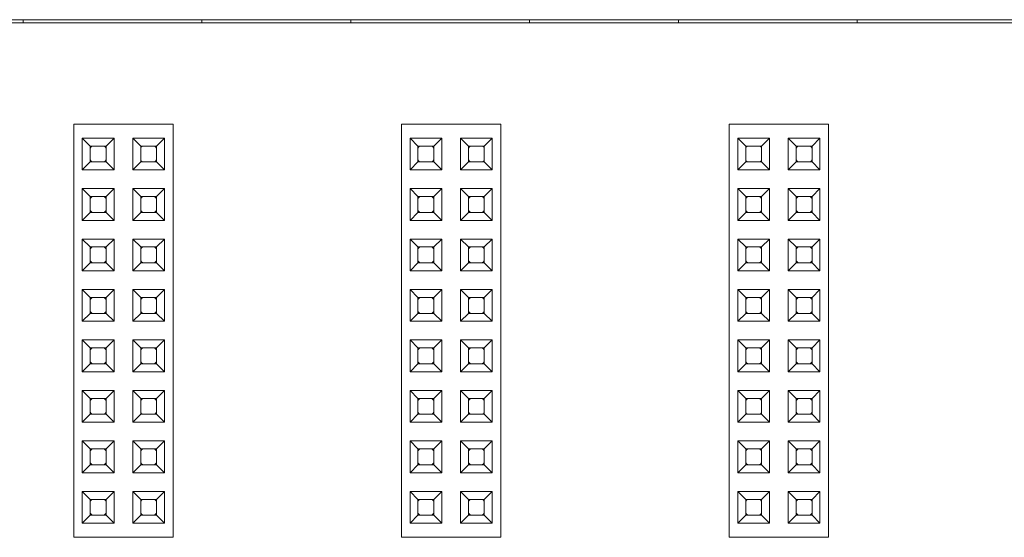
# Model space of a CAD drawing. Header units: millimetres. Extents: x -85 to 520, y 111 to 242.
# Tile 6 of 36: x 23 to 73, y 184 to 210. Entities that reach past the tile are written whole.
import ezdxf

# ---------------------------------------------------------------- set-up
doc = ezdxf.new("R2010")
doc.units = ezdxf.units.MM

msp = doc.modelspace()

# ---------------------------------------------------------------- linework, layer by layer
at = {"color": 7, "linetype": 'Continuous', "lineweight": 15}
for p, q in [((484.628, 209.466), (-82.554, 209.466)), ((135.346, 209.616), (-29.654, 209.616)), ((23.596, 209.466), (23.596, 209.616)), ((32.596, 209.616), (32.596, 209.466)), ((40.096, 209.466), (40.096, 209.616)), ((49.096, 209.466), (49.096, 209.616)), ((56.596, 209.466), (56.596, 209.616)), ((65.596, 209.466), (65.596, 209.616)), ((26.146, 183.566), (26.146, 204.366)), ((26.146, 204.366), (31.146, 204.366)), ((31.146, 183.566), (31.146, 204.366)), ((42.646, 183.566), (42.646, 204.366)), ((42.646, 204.366), (47.646, 204.366)), ((47.646, 183.566), (47.646, 204.366)), ((59.146, 204.366), (64.146, 204.366)), ((59.146, 183.566), (59.146, 204.366)), ((64.146, 183.566), (64.146, 204.366)), ((26.576, 203.656), (28.176, 203.656)), ((26.576, 203.656), (26.976, 203.256)), ((26.576, 202.056), (26.576, 203.656)), ((26.976, 203.256), (27.776, 203.256)), ((26.976, 202.456), (26.976, 203.256)), ((27.776, 203.256), (28.176, 203.656)), ((27.776, 203.256), (27.776, 202.456)), ((28.176, 203.656), (28.176, 202.056)), ((29.116, 203.656), (30.716, 203.656)), ((29.116, 202.056), (29.116, 203.656)), ((29.116, 203.656), (29.516, 203.256)), ((29.516, 203.256), (30.316, 203.256)), ((29.516, 202.456), (29.516, 203.256)), ((30.316, 203.256), (30.716, 203.656)), ((30.316, 203.256), (30.316, 202.456)), ((30.716, 203.656), (30.716, 202.056)), ((43.076, 203.656), (44.676, 203.656)), ((43.076, 202.056), (43.076, 203.656)), ((43.076, 203.656), (43.476, 203.256)), ((43.476, 202.456), (43.476, 203.256)), ((43.476, 203.256), (44.276, 203.256)), ((44.276, 203.256), (44.676, 203.656)), ((44.276, 203.256), (44.276, 202.456)), ((44.676, 203.656), (44.676, 202.056)), ((45.616, 203.656), (47.216, 203.656)), ((45.616, 202.056), (45.616, 203.656)), ((45.616, 203.656), (46.016, 203.256)), ((46.016, 203.256), (46.816, 203.256)), ((46.016, 202.456), (46.016, 203.256)), ((46.816, 203.256), (47.216, 203.656)), ((46.816, 203.256), (46.816, 202.456)), ((47.216, 203.656), (47.216, 202.056)), ((59.576, 203.656), (61.176, 203.656)), ((59.576, 203.656), (59.976, 203.256)), ((59.576, 202.056), (59.576, 203.656)), ((59.976, 203.256), (60.776, 203.256)), ((59.976, 202.456), (59.976, 203.256)), ((60.776, 203.256), (61.176, 203.656)), ((60.776, 203.256), (60.776, 202.456)), ((61.176, 203.656), (61.176, 202.056)), ((62.116, 203.656), (63.716, 203.656)), ((62.116, 203.656), (62.516, 203.256)), ((62.116, 202.056), (62.116, 203.656)), ((62.516, 203.256), (63.316, 203.256)), ((62.516, 202.456), (62.516, 203.256)), ((63.316, 203.256), (63.716, 203.656)), ((63.316, 203.256), (63.316, 202.456)), ((63.716, 203.656), (63.716, 202.056)), ((26.576, 202.056), (26.976, 202.456)), ((27.776, 202.456), (26.976, 202.456)), ((28.176, 202.056), (27.776, 202.456)), ((29.116, 202.056), (29.516, 202.456)), ((30.316, 202.456), (29.516, 202.456)), ((30.716, 202.056), (30.316, 202.456)), ((43.076, 202.056), (43.476, 202.456)), ((44.276, 202.456), (43.476, 202.456)), ((44.676, 202.056), (44.276, 202.456)), ((45.616, 202.056), (46.016, 202.456)), ((46.816, 202.456), (46.016, 202.456)), ((47.216, 202.056), (46.816, 202.456)), ((59.576, 202.056), (59.976, 202.456)), ((60.776, 202.456), (59.976, 202.456)), ((61.176, 202.056), (60.776, 202.456)), ((62.116, 202.056), (62.516, 202.456)), ((63.316, 202.456), (62.516, 202.456)), ((63.716, 202.056), (63.316, 202.456)), ((28.176, 202.056), (26.576, 202.056)), ((30.716, 202.056), (29.116, 202.056)), ((44.676, 202.056), (43.076, 202.056)), ((47.216, 202.056), (45.616, 202.056)), ((61.176, 202.056), (59.576, 202.056)), ((63.716, 202.056), (62.116, 202.056)), ((26.576, 201.116), (28.176, 201.116)), ((26.576, 199.516), (26.576, 201.116)), ((26.576, 201.116), (26.976, 200.716)), ((27.776, 200.716), (28.176, 201.116)), ((28.176, 201.116), (28.176, 199.516)), ((29.116, 201.116), (30.716, 201.116)), ((29.116, 199.516), (29.116, 201.116)), ((29.116, 201.116), (29.516, 200.716)), ((30.316, 200.716), (30.716, 201.116)), ((30.716, 201.116), (30.716, 199.516)), ((43.076, 201.116), (44.676, 201.116)), ((43.076, 201.116), (43.476, 200.716)), ((43.076, 199.516), (43.076, 201.116)), ((44.276, 200.716), (44.676, 201.116)), ((44.676, 201.116), (44.676, 199.516)), ((45.616, 201.116), (47.216, 201.116)), ((45.616, 199.516), (45.616, 201.116)), ((45.616, 201.116), (46.016, 200.716)), ((46.816, 200.716), (47.216, 201.116)), ((47.216, 201.116), (47.216, 199.516)), ((59.576, 199.516), (59.576, 201.116)), ((59.576, 201.116), (59.976, 200.716)), ((59.576, 201.116), (61.176, 201.116)), ((60.776, 200.716), (61.176, 201.116)), ((61.176, 201.116), (61.176, 199.516)), ((62.116, 199.516), (62.116, 201.116)), ((62.116, 201.116), (62.516, 200.716)), ((62.116, 201.116), (63.716, 201.116)), ((63.316, 200.716), (63.716, 201.116)), ((63.716, 201.116), (63.716, 199.516)), ((26.976, 199.916), (26.976, 200.716)), ((26.976, 200.716), (27.776, 200.716)), ((27.776, 200.716), (27.776, 199.916)), ((29.516, 199.916), (29.516, 200.716)), ((29.516, 200.716), (30.316, 200.716)), ((30.316, 200.716), (30.316, 199.916)), ((43.476, 200.716), (44.276, 200.716)), ((43.476, 199.916), (43.476, 200.716)), ((44.276, 200.716), (44.276, 199.916)), ((46.016, 199.916), (46.016, 200.716)), ((46.016, 200.716), (46.816, 200.716)), ((46.816, 200.716), (46.816, 199.916)), ((59.976, 199.916), (59.976, 200.716)), ((59.976, 200.716), (60.776, 200.716)), ((60.776, 200.716), (60.776, 199.916)), ((62.516, 199.916), (62.516, 200.716)), ((62.516, 200.716), (63.316, 200.716)), ((63.316, 200.716), (63.316, 199.916)), ((26.576, 199.516), (26.976, 199.916)), ((27.776, 199.916), (26.976, 199.916)), ((28.176, 199.516), (27.776, 199.916)), ((29.116, 199.516), (29.516, 199.916)), ((30.316, 199.916), (29.516, 199.916)), ((30.716, 199.516), (30.316, 199.916)), ((43.076, 199.516), (43.476, 199.916)), ((44.276, 199.916), (43.476, 199.916)), ((44.676, 199.516), (44.276, 199.916)), ((45.616, 199.516), (46.016, 199.916)), ((46.816, 199.916), (46.016, 199.916)), ((47.216, 199.516), (46.816, 199.916)), ((59.576, 199.516), (59.976, 199.916)), ((60.776, 199.916), (59.976, 199.916)), ((61.176, 199.516), (60.776, 199.916)), ((62.116, 199.516), (62.516, 199.916)), ((63.316, 199.916), (62.516, 199.916)), ((63.716, 199.516), (63.316, 199.916)), ((28.176, 199.516), (26.576, 199.516)), ((30.716, 199.516), (29.116, 199.516)), ((44.676, 199.516), (43.076, 199.516)), ((47.216, 199.516), (45.616, 199.516)), ((61.176, 199.516), (59.576, 199.516)), ((63.716, 199.516), (62.116, 199.516)), ((26.576, 198.576), (28.176, 198.576)), ((26.576, 196.976), (26.576, 198.576)), ((26.576, 198.576), (26.976, 198.176)), ((27.776, 198.176), (28.176, 198.576)), ((28.176, 198.576), (28.176, 196.976)), ((29.116, 198.576), (30.716, 198.576)), ((29.116, 196.976), (29.116, 198.576)), ((29.116, 198.576), (29.516, 198.176)), ((30.316, 198.176), (30.716, 198.576)), ((30.716, 198.576), (30.716, 196.976)), ((43.076, 196.976), (43.076, 198.576)), ((43.076, 198.576), (43.476, 198.176)), ((43.076, 198.576), (44.676, 198.576)), ((44.276, 198.176), (44.676, 198.576)), ((44.676, 198.576), (44.676, 196.976)), ((45.616, 198.576), (47.216, 198.576)), ((45.616, 196.976), (45.616, 198.576)), ((45.616, 198.576), (46.016, 198.176)), ((46.816, 198.176), (47.216, 198.576)), ((47.216, 198.576), (47.216, 196.976)), ((59.576, 198.576), (61.176, 198.576)), ((59.576, 198.576), (59.976, 198.176)), ((59.576, 196.976), (59.576, 198.576)), ((60.776, 198.176), (61.176, 198.576)), ((61.176, 198.576), (61.176, 196.976)), ((62.116, 198.576), (63.716, 198.576)), ((62.116, 198.576), (62.516, 198.176)), ((62.116, 196.976), (62.116, 198.576)), ((63.316, 198.176), (63.716, 198.576)), ((63.716, 198.576), (63.716, 196.976)), ((26.976, 197.376), (26.976, 198.176)), ((26.976, 198.176), (27.776, 198.176)), ((27.776, 198.176), (27.776, 197.376)), ((29.516, 198.176), (30.316, 198.176)), ((29.516, 197.376), (29.516, 198.176)), ((30.316, 198.176), (30.316, 197.376)), ((43.476, 197.376), (43.476, 198.176)), ((43.476, 198.176), (44.276, 198.176)), ((44.276, 198.176), (44.276, 197.376)), ((46.016, 197.376), (46.016, 198.176)), ((46.016, 198.176), (46.816, 198.176)), ((46.816, 198.176), (46.816, 197.376)), ((59.976, 198.176), (60.776, 198.176)), ((59.976, 197.376), (59.976, 198.176)), ((60.776, 198.176), (60.776, 197.376)), ((62.516, 198.176), (63.316, 198.176)), ((62.516, 197.376), (62.516, 198.176)), ((63.316, 198.176), (63.316, 197.376)), ((26.576, 196.976), (26.976, 197.376)), ((27.776, 197.376), (26.976, 197.376)), ((28.176, 196.976), (27.776, 197.376)), ((29.116, 196.976), (29.516, 197.376)), ((30.316, 197.376), (29.516, 197.376)), ((30.716, 196.976), (30.316, 197.376)), ((43.076, 196.976), (43.476, 197.376)), ((44.276, 197.376), (43.476, 197.376)), ((44.676, 196.976), (44.276, 197.376)), ((45.616, 196.976), (46.016, 197.376)), ((46.816, 197.376), (46.016, 197.376)), ((47.216, 196.976), (46.816, 197.376)), ((59.576, 196.976), (59.976, 197.376)), ((60.776, 197.376), (59.976, 197.376)), ((61.176, 196.976), (60.776, 197.376)), ((62.116, 196.976), (62.516, 197.376)), ((63.316, 197.376), (62.516, 197.376)), ((63.716, 196.976), (63.316, 197.376)), ((28.176, 196.976), (26.576, 196.976)), ((30.716, 196.976), (29.116, 196.976)), ((44.676, 196.976), (43.076, 196.976)), ((47.216, 196.976), (45.616, 196.976)), ((61.176, 196.976), (59.576, 196.976)), ((63.716, 196.976), (62.116, 196.976)), ((26.576, 196.036), (28.176, 196.036)), ((26.576, 194.436), (26.576, 196.036)), ((26.576, 196.036), (26.976, 195.636)), ((27.776, 195.636), (28.176, 196.036)), ((28.176, 196.036), (28.176, 194.436)), ((29.116, 196.036), (30.716, 196.036)), ((29.116, 194.436), (29.116, 196.036)), ((29.116, 196.036), (29.516, 195.636)), ((30.316, 195.636), (30.716, 196.036)), ((30.716, 196.036), (30.716, 194.436)), ((43.076, 194.436), (43.076, 196.036)), ((43.076, 196.036), (43.476, 195.636)), ((43.076, 196.036), (44.676, 196.036)), ((44.276, 195.636), (44.676, 196.036)), ((44.676, 196.036), (44.676, 194.436)), ((45.616, 196.036), (47.216, 196.036)), ((45.616, 194.436), (45.616, 196.036)), ((45.616, 196.036), (46.016, 195.636)), ((46.816, 195.636), (47.216, 196.036)), ((47.216, 196.036), (47.216, 194.436)), ((59.576, 194.436), (59.576, 196.036)), ((59.576, 196.036), (59.976, 195.636)), ((59.576, 196.036), (61.176, 196.036)), ((60.776, 195.636), (61.176, 196.036)), ((61.176, 196.036), (61.176, 194.436)), ((62.116, 194.436), (62.116, 196.036)), ((62.116, 196.036), (62.516, 195.636)), ((62.116, 196.036), (63.716, 196.036)), ((63.316, 195.636), (63.716, 196.036)), ((63.716, 196.036), (63.716, 194.436)), ((26.976, 195.636), (27.776, 195.636)), ((26.976, 194.836), (26.976, 195.636)), ((27.776, 195.636), (27.776, 194.836)), ((29.516, 195.636), (30.316, 195.636)), ((29.516, 194.836), (29.516, 195.636)), ((30.316, 195.636), (30.316, 194.836)), ((43.476, 194.836), (43.476, 195.636)), ((43.476, 195.636), (44.276, 195.636)), ((44.276, 195.636), (44.276, 194.836)), ((46.016, 195.636), (46.816, 195.636)), ((46.016, 194.836), (46.016, 195.636)), ((46.816, 195.636), (46.816, 194.836)), ((59.976, 194.836), (59.976, 195.636)), ((59.976, 195.636), (60.776, 195.636)), ((60.776, 195.636), (60.776, 194.836)), ((62.516, 194.836), (62.516, 195.636)), ((62.516, 195.636), (63.316, 195.636)), ((63.316, 195.636), (63.316, 194.836)), ((26.576, 194.436), (26.976, 194.836)), ((27.776, 194.836), (26.976, 194.836)), ((28.176, 194.436), (27.776, 194.836)), ((29.116, 194.436), (29.516, 194.836)), ((30.316, 194.836), (29.516, 194.836)), ((30.716, 194.436), (30.316, 194.836)), ((43.076, 194.436), (43.476, 194.836)), ((44.276, 194.836), (43.476, 194.836)), ((44.676, 194.436), (44.276, 194.836)), ((45.616, 194.436), (46.016, 194.836)), ((46.816, 194.836), (46.016, 194.836)), ((47.216, 194.436), (46.816, 194.836)), ((59.576, 194.436), (59.976, 194.836)), ((60.776, 194.836), (59.976, 194.836)), ((61.176, 194.436), (60.776, 194.836)), ((62.116, 194.436), (62.516, 194.836)), ((63.316, 194.836), (62.516, 194.836)), ((63.716, 194.436), (63.316, 194.836)), ((28.176, 194.436), (26.576, 194.436)), ((30.716, 194.436), (29.116, 194.436)), ((44.676, 194.436), (43.076, 194.436)), ((47.216, 194.436), (45.616, 194.436)), ((61.176, 194.436), (59.576, 194.436)), ((63.716, 194.436), (62.116, 194.436)), ((26.576, 193.496), (28.176, 193.496)), ((26.576, 191.896), (26.576, 193.496)), ((26.576, 193.496), (26.976, 193.096)), ((27.776, 193.096), (28.176, 193.496)), ((28.176, 193.496), (28.176, 191.896)), ((29.116, 191.896), (29.116, 193.496)), ((29.116, 193.496), (29.516, 193.096)), ((29.116, 193.496), (30.716, 193.496)), ((30.316, 193.096), (30.716, 193.496)), ((30.716, 193.496), (30.716, 191.896)), ((43.076, 193.496), (44.676, 193.496)), ((43.076, 191.896), (43.076, 193.496)), ((43.076, 193.496), (43.476, 193.096)), ((44.276, 193.096), (44.676, 193.496)), ((44.676, 193.496), (44.676, 191.896)), ((45.616, 191.896), (45.616, 193.496)), ((45.616, 193.496), (46.016, 193.096)), ((45.616, 193.496), (47.216, 193.496)), ((46.816, 193.096), (47.216, 193.496)), ((47.216, 193.496), (47.216, 191.896)), ((59.576, 193.496), (61.176, 193.496)), ((59.576, 193.496), (59.976, 193.096)), ((59.576, 191.896), (59.576, 193.496)), ((60.776, 193.096), (61.176, 193.496)), ((61.176, 193.496), (61.176, 191.896)), ((62.116, 193.496), (63.716, 193.496)), ((62.116, 193.496), (62.516, 193.096)), ((62.116, 191.896), (62.116, 193.496)), ((63.316, 193.096), (63.716, 193.496)), ((63.716, 193.496), (63.716, 191.896)), ((26.976, 192.296), (26.976, 193.096)), ((26.976, 193.096), (27.776, 193.096)), ((27.776, 193.096), (27.776, 192.296)), ((29.516, 192.296), (29.516, 193.096)), ((29.516, 193.096), (30.316, 193.096)), ((30.316, 193.096), (30.316, 192.296)), ((43.476, 192.296), (43.476, 193.096)), ((43.476, 193.096), (44.276, 193.096)), ((44.276, 193.096), (44.276, 192.296)), ((46.016, 192.296), (46.016, 193.096)), ((46.016, 193.096), (46.816, 193.096)), ((46.816, 193.096), (46.816, 192.296)), ((59.976, 193.096), (60.776, 193.096)), ((59.976, 192.296), (59.976, 193.096)), ((60.776, 193.096), (60.776, 192.296)), ((62.516, 193.096), (63.316, 193.096)), ((62.516, 192.296), (62.516, 193.096)), ((63.316, 193.096), (63.316, 192.296)), ((26.576, 191.896), (26.976, 192.296)), ((28.176, 191.896), (26.576, 191.896)), ((27.776, 192.296), (26.976, 192.296)), ((28.176, 191.896), (27.776, 192.296)), ((29.116, 191.896), (29.516, 192.296)), ((30.716, 191.896), (29.116, 191.896)), ((30.316, 192.296), (29.516, 192.296)), ((30.716, 191.896), (30.316, 192.296)), ((43.076, 191.896), (43.476, 192.296)), ((44.676, 191.896), (43.076, 191.896)), ((44.276, 192.296), (43.476, 192.296)), ((44.676, 191.896), (44.276, 192.296)), ((45.616, 191.896), (46.016, 192.296)), ((47.216, 191.896), (45.616, 191.896)), ((46.816, 192.296), (46.016, 192.296)), ((47.216, 191.896), (46.816, 192.296)), ((59.576, 191.896), (59.976, 192.296)), ((61.176, 191.896), (59.576, 191.896)), ((60.776, 192.296), (59.976, 192.296)), ((61.176, 191.896), (60.776, 192.296)), ((62.116, 191.896), (62.516, 192.296)), ((63.716, 191.896), (62.116, 191.896)), ((63.316, 192.296), (62.516, 192.296)), ((63.716, 191.896), (63.316, 192.296)), ((26.576, 190.956), (28.176, 190.956)), ((26.576, 189.356), (26.576, 190.956)), ((26.576, 190.956), (26.976, 190.556)), ((27.776, 190.556), (28.176, 190.956)), ((28.176, 190.956), (28.176, 189.356)), ((29.116, 190.956), (30.716, 190.956)), ((29.116, 189.356), (29.116, 190.956)), ((29.116, 190.956), (29.516, 190.556)), ((30.316, 190.556), (30.716, 190.956)), ((30.716, 190.956), (30.716, 189.356)), ((43.076, 190.956), (44.676, 190.956)), ((43.076, 189.356), (43.076, 190.956)), ((43.076, 190.956), (43.476, 190.556)), ((44.276, 190.556), (44.676, 190.956)), ((44.676, 190.956), (44.676, 189.356)), ((45.616, 190.956), (47.216, 190.956)), ((45.616, 189.356), (45.616, 190.956)), ((45.616, 190.956), (46.016, 190.556)), ((46.816, 190.556), (47.216, 190.956)), ((47.216, 190.956), (47.216, 189.356)), ((59.576, 189.356), (59.576, 190.956)), ((59.576, 190.956), (59.976, 190.556)), ((59.576, 190.956), (61.176, 190.956)), ((60.776, 190.556), (61.176, 190.956)), ((61.176, 190.956), (61.176, 189.356)), ((62.116, 190.956), (63.716, 190.956)), ((62.116, 190.956), (62.516, 190.556)), ((62.116, 189.356), (62.116, 190.956)), ((63.316, 190.556), (63.716, 190.956)), ((63.716, 190.956), (63.716, 189.356)), ((26.976, 190.556), (27.776, 190.556)), ((26.976, 189.756), (26.976, 190.556)), ((27.776, 190.556), (27.776, 189.756)), ((29.516, 189.756), (29.516, 190.556)), ((29.516, 190.556), (30.316, 190.556)), ((30.316, 190.556), (30.316, 189.756)), ((43.476, 189.756), (43.476, 190.556)), ((43.476, 190.556), (44.276, 190.556)), ((44.276, 190.556), (44.276, 189.756)), ((46.016, 190.556), (46.816, 190.556)), ((46.016, 189.756), (46.016, 190.556)), ((46.816, 190.556), (46.816, 189.756)), ((59.976, 189.756), (59.976, 190.556)), ((59.976, 190.556), (60.776, 190.556)), ((60.776, 190.556), (60.776, 189.756)), ((62.516, 190.556), (63.316, 190.556)), ((62.516, 189.756), (62.516, 190.556)), ((63.316, 190.556), (63.316, 189.756)), ((26.576, 189.356), (26.976, 189.756)), ((27.776, 189.756), (26.976, 189.756)), ((28.176, 189.356), (27.776, 189.756)), ((29.116, 189.356), (29.516, 189.756)), ((30.316, 189.756), (29.516, 189.756)), ((30.716, 189.356), (30.316, 189.756)), ((43.076, 189.356), (43.476, 189.756)), ((44.276, 189.756), (43.476, 189.756)), ((44.676, 189.356), (44.276, 189.756)), ((45.616, 189.356), (46.016, 189.756)), ((46.816, 189.756), (46.016, 189.756)), ((47.216, 189.356), (46.816, 189.756)), ((59.576, 189.356), (59.976, 189.756)), ((60.776, 189.756), (59.976, 189.756)), ((61.176, 189.356), (60.776, 189.756)), ((62.116, 189.356), (62.516, 189.756)), ((63.316, 189.756), (62.516, 189.756)), ((63.716, 189.356), (63.316, 189.756)), ((28.176, 189.356), (26.576, 189.356)), ((30.716, 189.356), (29.116, 189.356)), ((44.676, 189.356), (43.076, 189.356)), ((47.216, 189.356), (45.616, 189.356)), ((61.176, 189.356), (59.576, 189.356)), ((63.716, 189.356), (62.116, 189.356)), ((26.576, 188.416), (28.176, 188.416)), ((26.576, 188.416), (26.976, 188.016)), ((26.576, 186.816), (26.576, 188.416)), ((27.776, 188.016), (28.176, 188.416)), ((28.176, 188.416), (28.176, 186.816)), ((29.116, 188.416), (30.716, 188.416)), ((29.116, 188.416), (29.516, 188.016)), ((29.116, 186.816), (29.116, 188.416)), ((30.316, 188.016), (30.716, 188.416)), ((30.716, 188.416), (30.716, 186.816)), ((43.076, 188.416), (44.676, 188.416)), ((43.076, 186.816), (43.076, 188.416)), ((43.076, 188.416), (43.476, 188.016)), ((44.276, 188.016), (44.676, 188.416)), ((44.676, 188.416), (44.676, 186.816)), ((45.616, 188.416), (47.216, 188.416)), ((45.616, 186.816), (45.616, 188.416)), ((45.616, 188.416), (46.016, 188.016)), ((46.816, 188.016), (47.216, 188.416)), ((47.216, 188.416), (47.216, 186.816)), ((59.576, 188.416), (61.176, 188.416)), ((59.576, 188.416), (59.976, 188.016)), ((59.576, 186.816), (59.576, 188.416)), ((60.776, 188.016), (61.176, 188.416)), ((61.176, 188.416), (61.176, 186.816)), ((62.116, 188.416), (63.716, 188.416)), ((62.116, 188.416), (62.516, 188.016)), ((62.116, 186.816), (62.116, 188.416)), ((63.316, 188.016), (63.716, 188.416)), ((63.716, 188.416), (63.716, 186.816)), ((26.976, 188.016), (27.776, 188.016)), ((26.976, 187.216), (26.976, 188.016)), ((27.776, 188.016), (27.776, 187.216)), ((29.516, 188.016), (30.316, 188.016)), ((29.516, 187.216), (29.516, 188.016)), ((30.316, 188.016), (30.316, 187.216)), ((43.476, 187.216), (43.476, 188.016)), ((43.476, 188.016), (44.276, 188.016)), ((44.276, 188.016), (44.276, 187.216)), ((46.016, 187.216), (46.016, 188.016)), ((46.016, 188.016), (46.816, 188.016)), ((46.816, 188.016), (46.816, 187.216)), ((59.976, 188.016), (60.776, 188.016)), ((59.976, 187.216), (59.976, 188.016)), ((60.776, 188.016), (60.776, 187.216)), ((62.516, 188.016), (63.316, 188.016)), ((62.516, 187.216), (62.516, 188.016)), ((63.316, 188.016), (63.316, 187.216)), ((26.576, 186.816), (26.976, 187.216)), ((27.776, 187.216), (26.976, 187.216)), ((28.176, 186.816), (27.776, 187.216)), ((29.116, 186.816), (29.516, 187.216)), ((30.316, 187.216), (29.516, 187.216)), ((30.716, 186.816), (30.316, 187.216)), ((43.076, 186.816), (43.476, 187.216)), ((44.276, 187.216), (43.476, 187.216)), ((44.676, 186.816), (44.276, 187.216)), ((45.616, 186.816), (46.016, 187.216)), ((46.816, 187.216), (46.016, 187.216)), ((47.216, 186.816), (46.816, 187.216)), ((59.576, 186.816), (59.976, 187.216)), ((60.776, 187.216), (59.976, 187.216)), ((61.176, 186.816), (60.776, 187.216)), ((62.116, 186.816), (62.516, 187.216)), ((63.316, 187.216), (62.516, 187.216)), ((63.716, 186.816), (63.316, 187.216)), ((28.176, 186.816), (26.576, 186.816)), ((30.716, 186.816), (29.116, 186.816)), ((44.676, 186.816), (43.076, 186.816)), ((47.216, 186.816), (45.616, 186.816)), ((61.176, 186.816), (59.576, 186.816)), ((63.716, 186.816), (62.116, 186.816)), ((26.576, 185.876), (28.176, 185.876)), ((26.576, 184.276), (26.576, 185.876)), ((26.576, 185.876), (26.976, 185.476)), ((26.976, 184.676), (26.976, 185.476)), ((26.976, 185.476), (27.776, 185.476)), ((27.776, 185.476), (28.176, 185.876)), ((27.776, 185.476), (27.776, 184.676)), ((28.176, 185.876), (28.176, 184.276)), ((29.116, 185.876), (30.716, 185.876)), ((29.116, 184.276), (29.116, 185.876)), ((29.116, 185.876), (29.516, 185.476)), ((29.516, 184.676), (29.516, 185.476)), ((29.516, 185.476), (30.316, 185.476)), ((30.316, 185.476), (30.716, 185.876)), ((30.316, 185.476), (30.316, 184.676)), ((30.716, 185.876), (30.716, 184.276)), ((43.076, 185.876), (44.676, 185.876)), ((43.076, 184.276), (43.076, 185.876)), ((43.076, 185.876), (43.476, 185.476)), ((43.476, 184.676), (43.476, 185.476)), ((43.476, 185.476), (44.276, 185.476)), ((44.276, 185.476), (44.676, 185.876)), ((44.276, 185.476), (44.276, 184.676)), ((44.676, 185.876), (44.676, 184.276)), ((45.616, 185.876), (47.216, 185.876)), ((45.616, 185.876), (46.016, 185.476)), ((45.616, 184.276), (45.616, 185.876)), ((46.016, 185.476), (46.816, 185.476)), ((46.016, 184.676), (46.016, 185.476)), ((46.816, 185.476), (47.216, 185.876)), ((46.816, 185.476), (46.816, 184.676)), ((47.216, 185.876), (47.216, 184.276)), ((59.576, 184.276), (59.576, 185.876)), ((59.576, 185.876), (59.976, 185.476)), ((59.576, 185.876), (61.176, 185.876)), ((59.976, 184.676), (59.976, 185.476)), ((59.976, 185.476), (60.776, 185.476)), ((60.776, 185.476), (61.176, 185.876)), ((60.776, 185.476), (60.776, 184.676)), ((61.176, 185.876), (61.176, 184.276)), ((62.116, 185.876), (63.716, 185.876)), ((62.116, 185.876), (62.516, 185.476)), ((62.116, 184.276), (62.116, 185.876)), ((62.516, 185.476), (63.316, 185.476)), ((62.516, 184.676), (62.516, 185.476)), ((63.316, 185.476), (63.716, 185.876)), ((63.316, 185.476), (63.316, 184.676)), ((63.716, 185.876), (63.716, 184.276)), ((26.576, 184.276), (26.976, 184.676)), ((27.776, 184.676), (26.976, 184.676)), ((28.176, 184.276), (27.776, 184.676)), ((29.116, 184.276), (29.516, 184.676)), ((30.316, 184.676), (29.516, 184.676)), ((30.716, 184.276), (30.316, 184.676)), ((43.076, 184.276), (43.476, 184.676)), ((44.276, 184.676), (43.476, 184.676)), ((44.676, 184.276), (44.276, 184.676)), ((45.616, 184.276), (46.016, 184.676)), ((46.816, 184.676), (46.016, 184.676)), ((47.216, 184.276), (46.816, 184.676)), ((59.576, 184.276), (59.976, 184.676)), ((60.776, 184.676), (59.976, 184.676)), ((61.176, 184.276), (60.776, 184.676)), ((62.116, 184.276), (62.516, 184.676)), ((63.316, 184.676), (62.516, 184.676)), ((63.716, 184.276), (63.316, 184.676)), ((28.176, 184.276), (26.576, 184.276)), ((30.716, 184.276), (29.116, 184.276)), ((44.676, 184.276), (43.076, 184.276)), ((47.216, 184.276), (45.616, 184.276)), ((61.176, 184.276), (59.576, 184.276)), ((63.716, 184.276), (62.116, 184.276)), ((26.146, 183.566), (31.146, 183.566)), ((42.646, 183.566), (47.646, 183.566)), ((59.146, 183.566), (64.146, 183.566))]:
    msp.add_line(p, q, dxfattribs=at)
at = {"color": 7, "linetype": 'Continuous', "lineweight": 15, "flags": 128}
for points in [[(26.976, 203.156), (27.023, 203.209), (27.076, 203.256)], [(27.676, 203.256), (27.73, 203.209), (27.776, 203.156)], [(29.516, 203.156), (29.563, 203.209), (29.616, 203.256)], [(30.216, 203.256), (30.27, 203.209), (30.316, 203.156)], [(43.476, 203.156), (43.523, 203.209), (43.576, 203.256)], [(44.176, 203.256), (44.23, 203.209), (44.276, 203.156)], [(46.016, 203.156), (46.063, 203.209), (46.116, 203.256)], [(46.716, 203.256), (46.77, 203.209), (46.816, 203.156)], [(59.976, 203.156), (60.023, 203.209), (60.076, 203.256)], [(60.676, 203.256), (60.73, 203.209), (60.776, 203.156)], [(62.516, 203.156), (62.563, 203.209), (62.616, 203.256)], [(63.216, 203.256), (63.27, 203.209), (63.316, 203.156)], [(27.076, 202.456), (27.023, 202.502), (26.976, 202.556)], [(27.776, 202.556), (27.73, 202.502), (27.676, 202.456)], [(29.616, 202.456), (29.563, 202.502), (29.516, 202.556)], [(30.316, 202.556), (30.27, 202.502), (30.216, 202.456)], [(43.576, 202.456), (43.523, 202.502), (43.476, 202.556)], [(44.276, 202.556), (44.23, 202.502), (44.176, 202.456)], [(46.116, 202.456), (46.063, 202.502), (46.016, 202.556)], [(46.816, 202.556), (46.77, 202.502), (46.716, 202.456)], [(60.076, 202.456), (60.023, 202.502), (59.976, 202.556)], [(60.776, 202.556), (60.73, 202.502), (60.676, 202.456)], [(62.616, 202.456), (62.563, 202.502), (62.516, 202.556)], [(63.316, 202.556), (63.27, 202.502), (63.216, 202.456)], [(26.976, 200.616), (27.023, 200.669), (27.076, 200.716)], [(27.676, 200.716), (27.73, 200.669), (27.776, 200.616)], [(29.516, 200.616), (29.563, 200.669), (29.616, 200.716)], [(30.216, 200.716), (30.27, 200.669), (30.316, 200.616)], [(43.476, 200.616), (43.523, 200.669), (43.576, 200.716)], [(44.176, 200.716), (44.23, 200.669), (44.276, 200.616)], [(46.016, 200.616), (46.063, 200.669), (46.116, 200.716)], [(46.716, 200.716), (46.77, 200.669), (46.816, 200.616)], [(59.976, 200.616), (60.023, 200.669), (60.076, 200.716)], [(60.676, 200.716), (60.73, 200.669), (60.776, 200.616)], [(62.516, 200.616), (62.563, 200.669), (62.616, 200.716)], [(63.216, 200.716), (63.27, 200.669), (63.316, 200.616)], [(27.076, 199.916), (27.023, 199.962), (26.976, 200.016)], [(27.776, 200.016), (27.73, 199.962), (27.676, 199.916)], [(29.616, 199.916), (29.563, 199.962), (29.516, 200.016)], [(30.316, 200.016), (30.27, 199.962), (30.216, 199.916)], [(43.576, 199.916), (43.523, 199.962), (43.476, 200.016)], [(44.276, 200.016), (44.23, 199.962), (44.176, 199.916)], [(46.116, 199.916), (46.063, 199.962), (46.016, 200.016)], [(46.816, 200.016), (46.77, 199.962), (46.716, 199.916)], [(60.076, 199.916), (60.023, 199.962), (59.976, 200.016)], [(60.776, 200.016), (60.73, 199.962), (60.676, 199.916)], [(62.616, 199.916), (62.563, 199.962), (62.516, 200.016)], [(63.316, 200.016), (63.27, 199.962), (63.216, 199.916)], [(26.976, 198.076), (27.023, 198.129), (27.076, 198.176)], [(27.676, 198.176), (27.73, 198.129), (27.776, 198.076)], [(29.516, 198.076), (29.563, 198.129), (29.616, 198.176)], [(30.216, 198.176), (30.27, 198.129), (30.316, 198.076)], [(43.476, 198.076), (43.523, 198.129), (43.576, 198.176)], [(44.176, 198.176), (44.23, 198.129), (44.276, 198.076)], [(46.016, 198.076), (46.063, 198.129), (46.116, 198.176)], [(46.716, 198.176), (46.77, 198.129), (46.816, 198.076)], [(59.976, 198.076), (60.023, 198.129), (60.076, 198.176)], [(60.676, 198.176), (60.73, 198.129), (60.776, 198.076)], [(62.516, 198.076), (62.563, 198.129), (62.616, 198.176)], [(63.216, 198.176), (63.27, 198.129), (63.316, 198.076)], [(27.076, 197.376), (27.023, 197.422), (26.976, 197.476)], [(27.776, 197.476), (27.73, 197.422), (27.676, 197.376)], [(29.616, 197.376), (29.563, 197.422), (29.516, 197.476)], [(30.316, 197.476), (30.27, 197.422), (30.216, 197.376)], [(43.576, 197.376), (43.523, 197.422), (43.476, 197.476)], [(44.276, 197.476), (44.23, 197.422), (44.176, 197.376)], [(46.116, 197.376), (46.063, 197.422), (46.016, 197.476)], [(46.816, 197.476), (46.77, 197.422), (46.716, 197.376)], [(60.076, 197.376), (60.023, 197.422), (59.976, 197.476)], [(60.776, 197.476), (60.73, 197.422), (60.676, 197.376)], [(62.616, 197.376), (62.563, 197.422), (62.516, 197.476)], [(63.316, 197.476), (63.27, 197.422), (63.216, 197.376)], [(26.976, 195.536), (27.023, 195.589), (27.076, 195.636)], [(27.676, 195.636), (27.73, 195.589), (27.776, 195.536)], [(29.516, 195.536), (29.563, 195.589), (29.616, 195.636)], [(30.216, 195.636), (30.27, 195.589), (30.316, 195.536)], [(43.476, 195.536), (43.523, 195.589), (43.576, 195.636)], [(44.176, 195.636), (44.23, 195.589), (44.276, 195.536)], [(46.016, 195.536), (46.063, 195.589), (46.116, 195.636)], [(46.716, 195.636), (46.77, 195.589), (46.816, 195.536)], [(59.976, 195.536), (60.023, 195.589), (60.076, 195.636)], [(60.676, 195.636), (60.73, 195.589), (60.776, 195.536)], [(62.516, 195.536), (62.563, 195.589), (62.616, 195.636)], [(63.216, 195.636), (63.27, 195.589), (63.316, 195.536)], [(27.076, 194.836), (27.023, 194.882), (26.976, 194.936)], [(27.776, 194.936), (27.73, 194.882), (27.676, 194.836)], [(29.616, 194.836), (29.563, 194.882), (29.516, 194.936)], [(30.316, 194.936), (30.27, 194.882), (30.216, 194.836)], [(43.576, 194.836), (43.523, 194.882), (43.476, 194.936)], [(44.276, 194.936), (44.23, 194.882), (44.176, 194.836)], [(46.116, 194.836), (46.063, 194.882), (46.016, 194.936)], [(46.816, 194.936), (46.77, 194.882), (46.716, 194.836)], [(60.076, 194.836), (60.023, 194.882), (59.976, 194.936)], [(60.776, 194.936), (60.73, 194.882), (60.676, 194.836)], [(62.616, 194.836), (62.563, 194.882), (62.516, 194.936)], [(63.316, 194.936), (63.27, 194.882), (63.216, 194.836)], [(26.976, 192.996), (27.023, 193.049), (27.076, 193.096)], [(27.676, 193.096), (27.73, 193.049), (27.776, 192.996)], [(29.516, 192.996), (29.563, 193.049), (29.616, 193.096)], [(30.216, 193.096), (30.27, 193.049), (30.316, 192.996)], [(43.476, 192.996), (43.523, 193.049), (43.576, 193.096)], [(44.176, 193.096), (44.23, 193.049), (44.276, 192.996)], [(46.016, 192.996), (46.063, 193.049), (46.116, 193.096)], [(46.716, 193.096), (46.77, 193.049), (46.816, 192.996)], [(59.976, 192.996), (60.023, 193.049), (60.076, 193.096)], [(60.676, 193.096), (60.73, 193.049), (60.776, 192.996)], [(62.516, 192.996), (62.563, 193.049), (62.616, 193.096)], [(63.216, 193.096), (63.27, 193.049), (63.316, 192.996)], [(27.076, 192.296), (27.023, 192.342), (26.976, 192.396)], [(27.776, 192.396), (27.73, 192.342), (27.676, 192.296)], [(29.616, 192.296), (29.563, 192.342), (29.516, 192.396)], [(30.316, 192.396), (30.27, 192.342), (30.216, 192.296)], [(43.576, 192.296), (43.523, 192.342), (43.476, 192.396)], [(44.276, 192.396), (44.23, 192.342), (44.176, 192.296)], [(46.116, 192.296), (46.063, 192.342), (46.016, 192.396)], [(46.816, 192.396), (46.77, 192.342), (46.716, 192.296)], [(60.076, 192.296), (60.023, 192.342), (59.976, 192.396)], [(60.776, 192.396), (60.73, 192.342), (60.676, 192.296)], [(62.616, 192.296), (62.563, 192.342), (62.516, 192.396)], [(63.316, 192.396), (63.27, 192.342), (63.216, 192.296)], [(26.976, 190.456), (27.023, 190.509), (27.076, 190.556)], [(27.676, 190.556), (27.73, 190.509), (27.776, 190.456)], [(29.516, 190.456), (29.563, 190.509), (29.616, 190.556)], [(30.216, 190.556), (30.27, 190.509), (30.316, 190.456)], [(43.476, 190.456), (43.523, 190.509), (43.576, 190.556)], [(44.176, 190.556), (44.23, 190.509), (44.276, 190.456)], [(46.016, 190.456), (46.063, 190.509), (46.116, 190.556)], [(46.716, 190.556), (46.77, 190.509), (46.816, 190.456)], [(59.976, 190.456), (60.023, 190.509), (60.076, 190.556)], [(60.676, 190.556), (60.73, 190.509), (60.776, 190.456)], [(62.516, 190.456), (62.563, 190.509), (62.616, 190.556)], [(63.216, 190.556), (63.27, 190.509), (63.316, 190.456)], [(27.076, 189.756), (27.023, 189.802), (26.976, 189.856)], [(27.776, 189.856), (27.73, 189.802), (27.676, 189.756)], [(29.616, 189.756), (29.563, 189.802), (29.516, 189.856)], [(30.316, 189.856), (30.27, 189.802), (30.216, 189.756)], [(43.576, 189.756), (43.523, 189.802), (43.476, 189.856)], [(44.276, 189.856), (44.23, 189.802), (44.176, 189.756)], [(46.116, 189.756), (46.063, 189.802), (46.016, 189.856)], [(46.816, 189.856), (46.77, 189.802), (46.716, 189.756)], [(60.076, 189.756), (60.023, 189.802), (59.976, 189.856)], [(60.776, 189.856), (60.73, 189.802), (60.676, 189.756)], [(62.616, 189.756), (62.563, 189.802), (62.516, 189.856)], [(63.316, 189.856), (63.27, 189.802), (63.216, 189.756)], [(26.976, 187.916), (27.023, 187.969), (27.076, 188.016)], [(27.676, 188.016), (27.73, 187.969), (27.776, 187.916)], [(29.516, 187.916), (29.563, 187.969), (29.616, 188.016)], [(30.216, 188.016), (30.27, 187.969), (30.316, 187.916)], [(43.476, 187.916), (43.523, 187.969), (43.576, 188.016)], [(44.176, 188.016), (44.23, 187.969), (44.276, 187.916)], [(46.016, 187.916), (46.063, 187.969), (46.116, 188.016)], [(46.716, 188.016), (46.77, 187.969), (46.816, 187.916)], [(59.976, 187.916), (60.023, 187.969), (60.076, 188.016)], [(60.676, 188.016), (60.73, 187.969), (60.776, 187.916)], [(62.516, 187.916), (62.563, 187.969), (62.616, 188.016)], [(63.216, 188.016), (63.27, 187.969), (63.316, 187.916)], [(27.076, 187.216), (27.023, 187.262), (26.976, 187.316)], [(27.776, 187.316), (27.73, 187.262), (27.676, 187.216)], [(29.616, 187.216), (29.563, 187.262), (29.516, 187.316)], [(30.316, 187.316), (30.27, 187.262), (30.216, 187.216)], [(43.576, 187.216), (43.523, 187.262), (43.476, 187.316)], [(44.276, 187.316), (44.23, 187.262), (44.176, 187.216)], [(46.116, 187.216), (46.063, 187.262), (46.016, 187.316)], [(46.816, 187.316), (46.77, 187.262), (46.716, 187.216)], [(60.076, 187.216), (60.023, 187.262), (59.976, 187.316)], [(60.776, 187.316), (60.73, 187.262), (60.676, 187.216)], [(62.616, 187.216), (62.563, 187.262), (62.516, 187.316)], [(63.316, 187.316), (63.27, 187.262), (63.216, 187.216)], [(26.976, 185.376), (27.023, 185.429), (27.076, 185.476)], [(27.676, 185.476), (27.73, 185.429), (27.776, 185.376)], [(29.516, 185.376), (29.563, 185.429), (29.616, 185.476)], [(30.216, 185.476), (30.27, 185.429), (30.316, 185.376)], [(43.476, 185.376), (43.523, 185.429), (43.576, 185.476)], [(44.176, 185.476), (44.23, 185.429), (44.276, 185.376)], [(46.016, 185.376), (46.063, 185.429), (46.116, 185.476)], [(46.716, 185.476), (46.77, 185.429), (46.816, 185.376)], [(59.976, 185.376), (60.023, 185.429), (60.076, 185.476)], [(60.676, 185.476), (60.73, 185.429), (60.776, 185.376)], [(62.516, 185.376), (62.563, 185.429), (62.616, 185.476)], [(63.216, 185.476), (63.27, 185.429), (63.316, 185.376)], [(27.076, 184.676), (27.023, 184.722), (26.976, 184.776)], [(27.776, 184.776), (27.73, 184.722), (27.676, 184.676)], [(29.616, 184.676), (29.563, 184.722), (29.516, 184.776)], [(30.316, 184.776), (30.27, 184.722), (30.216, 184.676)], [(43.576, 184.676), (43.523, 184.722), (43.476, 184.776)], [(44.276, 184.776), (44.23, 184.722), (44.176, 184.676)], [(46.116, 184.676), (46.063, 184.722), (46.016, 184.776)], [(46.816, 184.776), (46.77, 184.722), (46.716, 184.676)], [(60.076, 184.676), (60.023, 184.722), (59.976, 184.776)], [(60.776, 184.776), (60.73, 184.722), (60.676, 184.676)], [(62.616, 184.676), (62.563, 184.722), (62.516, 184.776)], [(63.316, 184.776), (63.27, 184.722), (63.216, 184.676)]]:
    msp.add_lwpolyline(points, dxfattribs=at)

doc.saveas('drawing.dxf')
